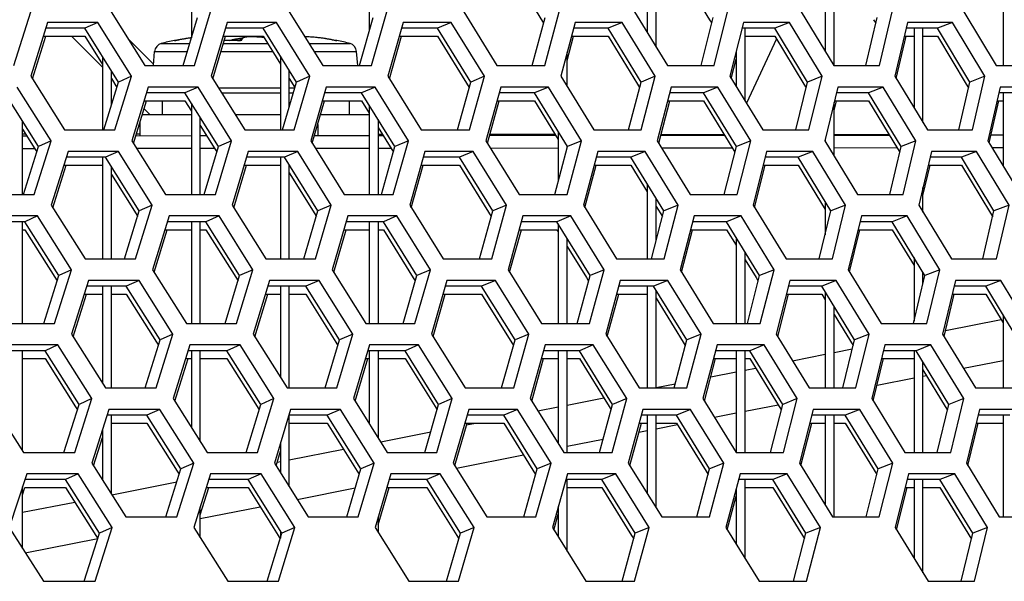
# Model space of a CAD drawing. Header units: millimetres. Extents: x 0 to 420, y 0 to 297.
# Tile 81 of 256: x 146.56 to 150.99, y 86.46 to 88.99. Entities that reach past the tile are written whole.
import ezdxf

# ---------------------------------------------------------------- set-up
doc = ezdxf.new("R2010")
doc.units = ezdxf.units.MM
doc.header["$LTSCALE"] = 23.1
doc.layers.get('0').update_dxf_attribs({"linetype": 'CONTINUOUS'})

msp = doc.modelspace()

# ---------------------------------------------------------------- linework, layer by layer
at = {"color": 7, "linetype": 'CONTINUOUS'}
for p, q in [((149.3852, 89.2361), (149.3852, 88.9266)), ((149.4252, 88.8614), (149.4252, 89.2361)), ((150.1852, 89.2361), (150.1852, 88.8433)), ((150.2252, 88.779), (150.2252, 89.2361)), ((150.9852, 89.2361), (150.9852, 88.779)), ((148.7772, 89.2003), (148.919, 88.9696)), ((149.5342, 89.2003), (149.6655, 88.9849)), ((147.3352, 89.0377), (147.3352, 88.9039)), ((148.1352, 89.0222), (148.1352, 88.9338)), ((146.9141, 88.9722), (146.8563, 88.9463)), ((147.2981, 88.779), (147.3621, 88.9946)), ((147.7171, 88.9722), (147.6574, 88.9463)), ((148.0916, 88.779), (148.1523, 88.9946)), ((148.5036, 88.9722), (148.4418, 88.9463)), ((148.8682, 88.779), (148.9256, 88.9946)), ((149.2729, 88.9722), (149.2091, 88.9463)), ((149.6274, 88.779), (149.6814, 88.9946)), ((149.6655, 88.9849), (149.6751, 88.9692)), ((150.0244, 88.9722), (149.9588, 88.9463)), ((150.3686, 88.779), (150.4193, 88.9946)), ((150.4034, 88.985), (150.4132, 88.9688)), ((150.7577, 88.9722), (150.6902, 88.9463)), ((146.8563, 88.9463), (146.6801, 88.9463)), ((147.0074, 88.7049), (146.8563, 88.9463)), ((147.6574, 88.9463), (147.4881, 88.9463)), ((147.8076, 88.7049), (147.6574, 88.9463)), ((148.4418, 88.9463), (148.2796, 88.9463)), ((148.591, 88.7049), (148.4418, 88.9463)), ((149.2091, 88.9463), (149.0541, 88.9463)), ((149.3572, 88.7049), (149.2091, 88.9463)), ((149.9588, 88.9463), (149.811, 88.9463)), ((149.8252, 88.619), (149.8252, 88.9463)), ((150.1056, 88.7049), (149.9588, 88.9463)), ((150.6902, 88.9463), (150.5498, 88.9463)), ((150.5852, 88.9463), (150.5852, 88.5887)), ((150.6252, 88.5228), (150.6252, 88.9463)), ((150.8357, 88.7049), (150.6902, 88.9463)), ((146.669, 88.9105), (146.8563, 88.9105)), ((146.9352, 88.7714), (146.7961, 88.9105)), ((146.8563, 88.9105), (146.9352, 88.7844)), ((147.1645, 88.785), (147.049, 88.9005)), ((147.1993, 88.8779), (147.3275, 88.8779)), ((147.2587, 88.8915), (147.2586, 88.8918)), ((147.2587, 88.8915), (147.2586, 88.8918)), ((147.2587, 88.8912), (147.2587, 88.8915)), ((147.2587, 88.8912), (147.2587, 88.8915)), ((147.2614, 88.8914), (147.2607, 88.8914)), ((147.2632, 88.8917), (147.2612, 88.8914)), ((147.2635, 88.8917), (147.2632, 88.8917)), ((147.2643, 88.8918), (147.2635, 88.8917)), ((147.2651, 88.892), (147.2643, 88.8918)), ((147.265, 88.8919), (147.2767, 88.894)), ((147.267, 88.8923), (147.2651, 88.892)), ((147.2692, 88.8927), (147.267, 88.8923)), ((147.2743, 88.8936), (147.2716, 88.8931)), ((147.2771, 88.8941), (147.2743, 88.8936)), ((147.2799, 88.8946), (147.2771, 88.8941)), ((147.2918, 88.8968), (147.2799, 88.8946)), ((147.3064, 88.8993), (147.2918, 88.8968)), ((147.3207, 88.9015), (147.3064, 88.8993)), ((147.3344, 88.9033), (147.3207, 88.9015)), ((147.3351, 88.9034), (147.3344, 88.9033)), ((147.4775, 88.9105), (147.6574, 88.9105)), ((147.4784, 88.8779), (147.6776, 88.8779)), ((147.4895, 88.892), (147.4825, 88.8918)), ((147.5034, 88.892), (147.4895, 88.892)), ((147.5174, 88.892), (147.5034, 88.892)), ((147.5064, 88.892), (147.5176, 88.894)), ((147.5079, 88.8923), (147.5064, 88.892)), ((147.5101, 88.8927), (147.5079, 88.8923)), ((147.518, 88.8941), (147.5152, 88.8936)), ((147.5314, 88.8917), (147.5174, 88.892)), ((147.5208, 88.8946), (147.518, 88.8941)), ((147.5327, 88.8968), (147.5208, 88.8946)), ((147.5418, 88.8914), (147.5314, 88.8917)), ((147.5473, 88.8993), (147.5327, 88.8968)), ((147.5418, 88.8912), (147.5418, 88.8914)), ((147.5438, 88.8914), (147.5418, 88.8914)), ((147.5457, 88.8914), (147.5435, 88.8914)), ((147.5476, 88.8914), (147.5454, 88.8914)), ((147.5616, 88.9015), (147.5473, 88.8993)), ((147.5493, 88.8915), (147.5473, 88.8914)), ((147.5509, 88.8916), (147.5491, 88.8915)), ((147.5523, 88.8917), (147.5507, 88.8916)), ((147.5534, 88.8919), (147.5522, 88.8917)), ((147.5529, 88.8928), (147.5526, 88.8918)), ((147.5553, 88.8964), (147.5529, 88.8928)), ((147.5545, 88.892), (147.5534, 88.8919)), ((147.5553, 88.8922), (147.5545, 88.892)), ((147.5584, 88.8994), (147.5553, 88.8964)), ((147.5559, 88.8923), (147.5553, 88.8922)), ((147.5563, 88.8924), (147.5559, 88.8923)), ((147.5562, 88.8924), (147.5563, 88.8924)), ((147.5563, 88.8924), (147.5563, 88.8924)), ((147.562, 88.9015), (147.5584, 88.8994)), ((147.562, 88.9015), (147.5616, 88.9015)), ((147.5661, 88.9033), (147.562, 88.9015)), ((147.5707, 88.9047), (147.5661, 88.9033)), ((147.5759, 88.9058), (147.5707, 88.9047)), ((147.5819, 88.9067), (147.5759, 88.9058)), ((147.5886, 88.9074), (147.5818, 88.9067)), ((147.5962, 88.9078), (147.5885, 88.9074)), ((147.6046, 88.908), (147.5961, 88.9078)), ((147.6138, 88.9079), (147.6045, 88.908)), ((147.624, 88.9076), (147.6137, 88.9079)), ((147.6338, 88.9079), (147.6238, 88.9076)), ((147.6349, 88.907), (147.6238, 88.9076)), ((147.6431, 88.908), (147.6338, 88.9079)), ((147.6467, 88.9061), (147.6348, 88.907)), ((147.6515, 88.9078), (147.6431, 88.908)), ((147.6592, 88.9048), (147.6465, 88.9061)), ((147.659, 88.9074), (147.6515, 88.9078)), ((147.6574, 88.9105), (147.7352, 88.7853)), ((147.6593, 88.9073), (147.659, 88.9074)), ((147.661, 88.9046), (147.659, 88.9048)), ((147.8455, 88.908), (147.8453, 88.908)), ((147.8548, 88.9079), (147.8455, 88.908)), ((147.8649, 88.9076), (147.8548, 88.9079)), ((147.8641, 88.8779), (148.0483, 88.8779)), ((147.8759, 88.907), (147.8649, 88.9076)), ((147.8876, 88.9061), (147.8759, 88.907)), ((147.9001, 88.9048), (147.8876, 88.9061)), ((147.9133, 88.9033), (147.9001, 88.9048)), ((147.9271, 88.9014), (147.9133, 88.9033)), ((147.9414, 88.8993), (147.9271, 88.9014)), ((147.9559, 88.8968), (147.9414, 88.8993)), ((147.9737, 88.8935), (147.9559, 88.8968)), ((147.9709, 88.894), (147.9825, 88.8919)), ((147.9764, 88.893), (147.9727, 88.8937)), ((147.9806, 88.8923), (147.9784, 88.8926)), ((147.9822, 88.892), (147.9804, 88.8923)), ((147.9832, 88.8919), (147.9815, 88.8921)), ((147.9839, 88.8917), (147.983, 88.8919)), ((147.9844, 88.8917), (147.9838, 88.8918)), ((147.9856, 88.8915), (147.9844, 88.8917)), ((147.9868, 88.8914), (147.9856, 88.8915)), ((147.9889, 88.8918), (147.9889, 88.8912)), ((148.2695, 88.9105), (148.4418, 88.9105)), ((148.4418, 88.9105), (148.5842, 88.68)), ((149.0445, 88.9105), (149.2091, 88.9105)), ((149.2091, 88.9105), (149.3412, 88.6951)), ((149.8252, 88.9105), (149.9588, 88.9105)), ((149.9657, 88.8991), (149.8308, 88.6099)), ((149.9588, 88.9105), (150.0897, 88.6952)), ((150.5414, 88.9105), (150.5852, 88.9105)), ((150.6252, 88.9105), (150.6902, 88.9105)), ((150.6902, 88.9105), (150.8199, 88.6953)), ((147.164, 88.779), (147.1696, 88.8427)), ((147.1696, 88.8427), (147.317, 88.8427)), ((147.468, 88.8427), (147.6995, 88.8427)), ((147.886, 88.8427), (148.078, 88.8427)), ((148.0836, 88.779), (148.078, 88.8427)), ((149.0252, 88.6843), (149.0252, 88.8379)), ((149.7852, 88.8435), (149.7852, 88.6844)), ((146.9352, 88.8202), (146.9352, 88.4893)), ((147.7352, 88.8211), (147.7352, 88.4893)), ((146.9752, 88.5991), (146.9752, 88.7563)), ((147.7752, 88.5932), (147.7752, 88.7568)), ((146.9416, 88.4893), (147.0074, 88.7049)), ((146.9752, 88.7205), (147.0001, 88.6807)), ((147.0655, 88.7307), (147.0074, 88.7049)), ((147.745, 88.4893), (147.8076, 88.7049)), ((147.7752, 88.721), (147.8005, 88.6804)), ((147.8676, 88.7307), (147.8076, 88.7049)), ((148.5317, 88.4893), (148.591, 88.7049)), ((148.653, 88.7307), (148.591, 88.7049)), ((149.3012, 88.4893), (149.3572, 88.7049)), ((149.4212, 88.7307), (149.3572, 88.7049)), ((150.053, 88.4893), (150.1056, 88.7049)), ((150.1715, 88.7307), (150.1056, 88.7049)), ((150.7865, 88.4893), (150.8357, 88.7049)), ((150.9034, 88.7307), (150.8357, 88.7049)), ((146.6471, 88.4151), (146.4954, 88.6566)), ((147.3061, 88.6566), (147.1329, 88.6566)), ((147.3649, 88.6824), (147.3061, 88.6566)), ((147.457, 88.4151), (147.3061, 88.6566)), ((147.4565, 88.6788), (147.7352, 88.6788)), ((147.4701, 88.657), (147.7352, 88.657)), ((147.7752, 88.6788), (147.8, 88.6788)), ((147.7752, 88.657), (147.7937, 88.657)), ((148.1006, 88.6566), (147.9343, 88.6566)), ((148.1613, 88.6824), (148.1006, 88.6566)), ((148.2505, 88.4151), (148.1006, 88.6566)), ((148.8781, 88.6566), (148.719, 88.6566)), ((148.9408, 88.6824), (148.8781, 88.6566)), ((149.0269, 88.4151), (148.8781, 88.6566)), ((149.3412, 88.6951), (149.3507, 88.6796)), ((149.6382, 88.6566), (149.4863, 88.6566)), ((149.7029, 88.6824), (149.6382, 88.6566)), ((149.7858, 88.4151), (149.6382, 88.6566)), ((150.0897, 88.6952), (150.0994, 88.6792)), ((150.3803, 88.6566), (150.2358, 88.6566)), ((150.4469, 88.6824), (150.3803, 88.6566)), ((150.5267, 88.4151), (150.3803, 88.6566)), ((150.8199, 88.6953), (150.8298, 88.6788)), ((151.1039, 88.6566), (150.9668, 88.6566)), ((150.9852, 88.6566), (150.9852, 88.3292)), ((147.122, 88.6207), (147.3061, 88.6207)), ((147.2033, 88.6207), (147.2033, 88.557)), ((147.3061, 88.6207), (147.3352, 88.5741)), ((147.3352, 88.61), (147.3352, 88.1995)), ((147.9239, 88.6207), (148.1006, 88.6207)), ((148.0442, 88.6207), (148.0442, 88.557)), ((148.1006, 88.6207), (148.1352, 88.5649)), ((148.1006, 88.6207), (148.1352, 88.5649)), ((148.7091, 88.6207), (148.8781, 88.6207)), ((148.8781, 88.6207), (148.9852, 88.4469)), ((149.477, 88.6207), (149.6382, 88.6207)), ((149.6382, 88.6207), (149.7699, 88.4053)), ((150.2252, 88.372), (150.2252, 88.6133)), ((150.2271, 88.6207), (150.3803, 88.6207)), ((150.3803, 88.6207), (150.5108, 88.4055)), ((150.9587, 88.6207), (150.9852, 88.6207)), ((147.1496, 88.557), (147.1219, 88.5847)), ((148.1352, 88.6007), (148.1352, 88.1995)), ((146.5752, 88.1995), (146.5752, 88.5294)), ((147.1033, 88.5238), (147.1033, 88.4638)), ((147.3352, 88.557), (147.1135, 88.557)), ((147.3752, 88.1995), (147.3752, 88.5459)), ((147.7352, 88.557), (147.5326, 88.557)), ((148.1352, 88.557), (147.9159, 88.557)), ((148.1752, 88.5363), (148.1752, 88.1995)), ((146.5752, 88.4936), (146.631, 88.4049)), ((147.3752, 88.5101), (147.4409, 88.405)), ((147.9033, 88.5138), (147.9033, 88.4645)), ((148.1752, 88.5004), (148.2435, 88.3904)), ((148.9852, 88.4827), (148.9852, 88.2593)), ((146.5752, 88.4634), (146.5942, 88.4634)), ((146.7041, 88.441), (146.6471, 88.4151)), ((147.085, 88.4638), (147.3352, 88.464)), ((147.3752, 88.4641), (147.404, 88.4641)), ((147.5161, 88.441), (147.457, 88.4151)), ((147.889, 88.4645), (148.1352, 88.4647)), ((148.1752, 88.4647), (148.1974, 88.4648)), ((148.3115, 88.441), (148.2505, 88.4151)), ((148.6762, 88.4652), (148.9738, 88.4654)), ((149.09, 88.441), (149.0269, 88.4151)), ((149.4461, 88.4658), (149.7328, 88.4661)), ((149.8508, 88.441), (149.7858, 88.4151)), ((150.1852, 88.4495), (150.1852, 88.4375)), ((150.2252, 88.4665), (150.4737, 88.4667)), ((150.5935, 88.441), (150.5267, 88.4151)), ((150.9318, 88.4671), (150.9852, 88.4671)), ((146.5752, 88.4065), (146.63, 88.4065)), ((146.5795, 88.1995), (146.6471, 88.4151)), ((146.631, 88.4049), (146.6396, 88.3911)), ((147.0069, 88.3927), (146.9492, 88.3668)), ((147.0884, 88.4069), (147.3352, 88.4071)), ((147.3752, 88.4072), (147.4395, 88.4072)), ((147.3926, 88.1995), (147.457, 88.4151)), ((147.4409, 88.405), (147.4498, 88.3908)), ((147.8133, 88.3927), (147.7535, 88.3668)), ((147.8925, 88.4076), (148.1352, 88.4078)), ((148.1752, 88.4079), (148.2327, 88.4079)), ((148.1894, 88.1995), (148.2505, 88.4151)), ((148.6029, 88.3927), (148.5411, 88.3668)), ((148.6799, 88.4083), (148.9852, 88.4086)), ((148.9691, 88.1995), (149.0269, 88.4151)), ((149.0252, 88.4087), (149.0252, 88.4178)), ((149.3753, 88.3927), (149.3116, 88.3668)), ((149.45, 88.4089), (149.7675, 88.4092)), ((149.7314, 88.1995), (149.7858, 88.4151)), ((149.7699, 88.4053), (149.7795, 88.3897)), ((150.1299, 88.3927), (150.0643, 88.3668)), ((150.2252, 88.4096), (150.5081, 88.4099)), ((150.4756, 88.1995), (150.5267, 88.4151)), ((150.5108, 88.4054), (150.5206, 88.3893)), ((150.8662, 88.3927), (150.7987, 88.3668)), ((150.9362, 88.4102), (150.9852, 88.4103)), ((146.9492, 88.3668), (146.772, 88.3668)), ((146.9352, 88.3668), (146.9352, 87.9097)), ((147.1007, 88.1253), (146.9492, 88.3668)), ((147.7535, 88.3668), (147.5832, 88.3668)), ((147.7352, 88.3668), (147.7352, 87.9097)), ((147.9041, 88.1253), (147.7535, 88.3668)), ((148.5411, 88.3668), (148.378, 88.3668)), ((148.6907, 88.1253), (148.5411, 88.3668)), ((149.3116, 88.3668), (149.1556, 88.3668)), ((149.4601, 88.1253), (149.3116, 88.3668)), ((150.0643, 88.3668), (149.9156, 88.3668)), ((150.2115, 88.1253), (150.0643, 88.3668)), ((150.7987, 88.3668), (150.6574, 88.3668)), ((150.9446, 88.1253), (150.7987, 88.3668)), ((146.7607, 88.3309), (146.9352, 88.3309)), ((146.9752, 87.9097), (146.9752, 88.3252)), ((147.5725, 88.3309), (147.7352, 88.3309)), ((147.7752, 87.9097), (147.7752, 88.3319)), ((148.3678, 88.3309), (148.5411, 88.3309)), ((148.5411, 88.3309), (148.6839, 88.1005)), ((149.146, 88.3309), (149.3116, 88.3309)), ((149.3116, 88.3309), (149.3852, 88.2111)), ((149.9066, 88.3309), (150.0643, 88.3309)), ((150.0643, 88.3309), (150.1852, 88.1326)), ((150.649, 88.3309), (150.7987, 88.3309)), ((150.7987, 88.3309), (150.9288, 88.1157)), ((146.9752, 88.2894), (147.0934, 88.1012)), ((147.7752, 88.2961), (147.897, 88.1009)), ((149.3852, 88.247), (149.3852, 87.9097)), ((150.6252, 88.1201), (150.6252, 88.2306)), ((149.4252, 87.9918), (149.4252, 88.1819)), ((150.1852, 88.1684), (150.1852, 88.018)), ((147.0345, 87.9097), (147.1007, 88.1253)), ((147.1588, 88.1512), (147.1007, 88.1253)), ((147.8411, 87.9097), (147.9041, 88.1253)), ((147.9642, 88.1512), (147.9041, 88.1253)), ((148.6311, 87.9097), (148.6907, 88.1253)), ((148.7528, 88.1512), (148.6907, 88.1253)), ((149.4037, 87.9097), (149.4601, 88.1253)), ((149.4252, 88.1461), (149.4535, 88.1001)), ((149.524, 88.1512), (149.4601, 88.1253)), ((150.1586, 87.9097), (150.2115, 88.1253)), ((150.2774, 88.1512), (150.2115, 88.1253)), ((150.8951, 87.9097), (150.9446, 88.1253)), ((151.0123, 88.1512), (150.9446, 88.1253)), ((146.5865, 88.077), (146.4054, 88.077)), ((146.5752, 87.6199), (146.5752, 88.077)), ((146.6433, 88.1029), (146.5865, 88.077)), ((146.7388, 87.8355), (146.5865, 88.077)), ((147.4006, 88.077), (147.2264, 88.077)), ((147.3352, 88.077), (147.3352, 87.6199)), ((147.3752, 87.6199), (147.3752, 88.077)), ((147.4594, 88.1029), (147.4006, 88.077)), ((147.5519, 87.8355), (147.4006, 88.077)), ((148.1983, 88.077), (148.0311, 88.077)), ((148.1352, 88.077), (148.1352, 87.6199)), ((148.1752, 88.077), (148.1752, 87.6199)), ((148.2591, 88.1029), (148.1983, 88.077)), ((148.3486, 87.8355), (148.1983, 88.077)), ((148.979, 88.077), (148.8189, 88.077)), ((149.0417, 88.1029), (148.979, 88.077)), ((149.1283, 87.8355), (148.979, 88.077)), ((149.7422, 88.077), (149.5894, 88.077)), ((149.8068, 88.1029), (149.7422, 88.077)), ((149.8903, 87.8355), (149.7422, 88.077)), ((150.4873, 88.077), (150.3419, 88.077)), ((150.5539, 88.1029), (150.4873, 88.077)), ((150.6341, 87.8355), (150.4873, 88.077)), ((150.9287, 88.1157), (150.9387, 88.0993)), ((146.5752, 88.0412), (146.5865, 88.0412)), ((146.5865, 88.0412), (146.7312, 87.8116)), ((147.2154, 88.0412), (147.3352, 88.0412)), ((147.3752, 88.0412), (147.4006, 88.0412)), ((147.4006, 88.0412), (147.5447, 87.8113)), ((148.0206, 88.0412), (148.1352, 88.0412)), ((148.1752, 88.0412), (148.1983, 88.0412)), ((148.1983, 88.0412), (148.3326, 87.8255)), ((148.809, 88.0412), (148.979, 88.0412)), ((148.979, 88.0412), (148.9852, 88.031)), ((148.9852, 88.0669), (148.9852, 87.6199)), ((149.58, 88.0412), (149.7422, 88.0412)), ((149.7422, 88.0412), (149.7852, 87.9709)), ((149.7422, 88.0412), (149.7852, 87.9709)), ((150.3331, 88.0412), (150.4873, 88.0412)), ((150.4873, 88.0412), (150.5852, 87.8801)), ((149.0252, 87.6199), (149.0252, 88.0022)), ((149.7852, 88.0068), (149.7852, 87.6199)), ((149.0252, 87.9663), (149.1122, 87.8256)), ((149.8252, 87.6199), (149.8252, 87.9415)), ((149.8252, 87.9057), (149.8743, 87.8257)), ((150.5852, 87.9159), (150.5852, 87.6305)), ((146.7958, 87.8614), (146.7388, 87.8355)), ((147.611, 87.8614), (147.5519, 87.8355)), ((148.4097, 87.8614), (148.3486, 87.8355)), ((149.1913, 87.8614), (149.1283, 87.8355)), ((149.9552, 87.8614), (149.8903, 87.8355)), ((150.7009, 87.8614), (150.6341, 87.8355)), ((146.6707, 87.6199), (146.7388, 87.8355)), ((147.0998, 87.8131), (147.042, 87.7872)), ((147.4871, 87.6199), (147.5519, 87.8355)), ((147.9094, 87.8131), (147.8496, 87.7872)), ((148.2871, 87.6199), (148.3486, 87.8355)), ((148.3326, 87.8255), (148.3416, 87.8109)), ((148.7022, 87.8131), (148.6404, 87.7872)), ((149.0701, 87.6199), (149.1283, 87.8355)), ((149.1122, 87.8256), (149.1215, 87.8105)), ((149.4777, 87.8131), (149.414, 87.7872)), ((149.8354, 87.6199), (149.8903, 87.8355)), ((149.8743, 87.8257), (149.8838, 87.8102)), ((150.2354, 87.8131), (150.1698, 87.7872)), ((150.5827, 87.6199), (150.6341, 87.8355)), ((150.6252, 87.7982), (150.6252, 87.8501)), ((150.9747, 87.8131), (150.9072, 87.7872)), ((147.042, 87.7872), (146.8638, 87.7872)), ((146.9352, 87.7872), (146.9352, 87.3512)), ((146.9752, 87.3301), (146.9752, 87.7872)), ((147.194, 87.5457), (147.042, 87.7872)), ((147.8496, 87.7872), (147.6784, 87.7872)), ((147.7352, 87.7872), (147.7352, 87.3782)), ((147.7752, 87.3301), (147.7752, 87.7872)), ((148.0007, 87.5457), (147.8496, 87.7872)), ((148.6404, 87.7872), (148.4763, 87.7872)), ((148.7905, 87.5457), (148.6404, 87.7872)), ((149.414, 87.7872), (149.2571, 87.7872)), ((149.3852, 87.7872), (149.3852, 87.3301)), ((149.5629, 87.5457), (149.414, 87.7872)), ((149.4252, 87.3301), (149.4252, 87.769)), ((150.1698, 87.7872), (150.0202, 87.7872)), ((150.3174, 87.5457), (150.1698, 87.7872)), ((150.9072, 87.7872), (150.7651, 87.7872)), ((151.0535, 87.5457), (150.9072, 87.7872)), ((146.8525, 87.7514), (146.9352, 87.7514)), ((146.9752, 87.7514), (147.042, 87.7514)), ((147.042, 87.7514), (147.1779, 87.5356)), ((147.6676, 87.7514), (147.7352, 87.7514)), ((147.7752, 87.7514), (147.8496, 87.7514)), ((147.8496, 87.7514), (147.9846, 87.5357)), ((148.4661, 87.7514), (148.6404, 87.7514)), ((148.6404, 87.7514), (148.7836, 87.521)), ((149.2475, 87.7514), (149.3852, 87.7514)), ((149.4252, 87.7332), (149.5469, 87.5359)), ((150.0111, 87.7514), (150.1698, 87.7514)), ((150.1698, 87.7514), (150.1852, 87.7261)), ((150.1852, 87.7619), (150.1852, 87.3301)), ((150.7565, 87.7514), (150.9072, 87.7514)), ((150.9072, 87.7514), (150.9852, 87.6226)), ((150.2252, 87.3301), (150.2252, 87.6965)), ((150.2252, 87.6607), (150.3112, 87.5202)), ((150.726, 87.5875), (150.9766, 87.6368)), ((150.9852, 87.6584), (150.9852, 87.3301)), ((147.1274, 87.3301), (147.194, 87.5457)), ((147.2521, 87.5716), (147.194, 87.5457)), ((147.9373, 87.3301), (148.0007, 87.5457)), ((148.0607, 87.5716), (148.0007, 87.5457)), ((148.7304, 87.3301), (148.7905, 87.5457)), ((148.8525, 87.5716), (148.7905, 87.5457)), ((149.5062, 87.3301), (149.5629, 87.5457)), ((149.6269, 87.5716), (149.5629, 87.5457)), ((150.2641, 87.3301), (150.3174, 87.5457)), ((150.3833, 87.5716), (150.3174, 87.5457)), ((146.7344, 87.5233), (146.6777, 87.4974)), ((147.1779, 87.5356), (147.1866, 87.5217)), ((147.5539, 87.5233), (147.4951, 87.4974)), ((147.9846, 87.5357), (147.9935, 87.5213)), ((148.3568, 87.5233), (148.296, 87.4974)), ((149.1426, 87.5233), (149.0799, 87.4974)), ((149.5469, 87.5359), (149.5563, 87.5206)), ((149.9108, 87.5233), (149.8462, 87.4974)), ((150.2252, 87.489), (150.3074, 87.5051)), ((150.6609, 87.5233), (150.5943, 87.4974)), ((146.6777, 87.4974), (146.4956, 87.4974)), ((146.5752, 87.0465), (146.5752, 87.4974)), ((146.5752, 87.4616), (146.6777, 87.4616)), ((146.8304, 87.256), (146.6777, 87.4974)), ((146.6777, 87.4616), (146.8142, 87.2457)), ((147.3089, 87.4616), (147.3352, 87.4616)), ((147.4951, 87.4974), (147.3199, 87.4974)), ((147.3352, 87.4974), (147.3352, 87.152)), ((147.3752, 87.0888), (147.3752, 87.4974)), ((147.3752, 87.4616), (147.4951, 87.4616)), ((147.6469, 87.256), (147.4951, 87.4974)), ((147.4951, 87.4616), (147.6307, 87.2458)), ((148.1173, 87.4616), (148.1352, 87.4616)), ((148.296, 87.4974), (148.1279, 87.4974)), ((148.1352, 87.4974), (148.1352, 87.1691)), ((148.1752, 87.4974), (148.1752, 87.1054)), ((148.1752, 87.4616), (148.296, 87.4616)), ((148.4468, 87.256), (148.296, 87.4974)), ((148.296, 87.4616), (148.4307, 87.2459)), ((148.9089, 87.4616), (148.9852, 87.4616)), ((149.0799, 87.4974), (148.9189, 87.4974)), ((148.9852, 87.4974), (148.9852, 87.0791)), ((149.0252, 87.0404), (149.0252, 87.4974)), ((149.0252, 87.4616), (149.0799, 87.4616)), ((149.2296, 87.256), (149.0799, 87.4974)), ((149.0799, 87.4616), (149.2135, 87.246)), ((149.6831, 87.4616), (149.7852, 87.4616)), ((149.8462, 87.4974), (149.6925, 87.4974)), ((149.7852, 87.4974), (149.7852, 87.0404)), ((149.8252, 87.0404), (149.8252, 87.4974)), ((149.8252, 87.4616), (149.8462, 87.4616)), ((149.9947, 87.256), (149.8462, 87.4974)), ((149.8462, 87.4616), (149.9787, 87.2461)), ((150.0388, 87.4523), (150.1852, 87.4811)), ((150.4392, 87.4616), (150.5852, 87.4616)), ((150.5943, 87.4974), (150.448, 87.4974)), ((150.5852, 87.4974), (150.5852, 87.0404)), ((150.7415, 87.256), (150.5943, 87.4974)), ((149.8252, 87.4103), (149.8721, 87.4195)), ((150.6252, 87.0404), (150.6252, 87.4467)), ((150.807, 87.4185), (150.9852, 87.4535)), ((149.671, 87.3799), (149.7852, 87.4024)), ((150.4185, 87.342), (150.5852, 87.3748)), ((150.6252, 87.4109), (150.7256, 87.2463)), ((150.6252, 87.3827), (150.6406, 87.3857)), ((149.4252, 87.3316), (149.5111, 87.3485)), ((146.8874, 87.2818), (146.8304, 87.256)), ((147.7059, 87.2818), (147.6469, 87.256)), ((148.5079, 87.2818), (148.4468, 87.256)), ((149.0252, 87.2529), (149.1893, 87.2852)), ((149.2926, 87.2818), (149.2296, 87.256)), ((150.0596, 87.2818), (149.9947, 87.256)), ((150.8083, 87.2818), (150.7415, 87.256)), ((146.7619, 87.0404), (146.8304, 87.256)), ((146.8142, 87.2457), (146.8228, 87.2321)), ((147.5817, 87.0404), (147.6469, 87.256)), ((147.6307, 87.2458), (147.6396, 87.2317)), ((148.3849, 87.0404), (148.4468, 87.256)), ((148.4307, 87.2459), (148.4398, 87.2314)), ((148.8931, 87.2269), (148.9852, 87.245)), ((149.171, 87.0404), (149.2296, 87.256)), ((149.2135, 87.246), (149.2228, 87.231)), ((149.8252, 87.2253), (149.9735, 87.2545)), ((149.9395, 87.0404), (149.9947, 87.256)), ((149.9787, 87.2461), (149.9882, 87.2306)), ((150.6897, 87.0404), (150.7415, 87.256)), ((150.7256, 87.2463), (150.7354, 87.2302)), ((147.1348, 87.2077), (146.9557, 87.2077)), ((146.9752, 86.8533), (146.9752, 87.2077)), ((147.1926, 87.2335), (147.1348, 87.2077)), ((147.2873, 86.9662), (147.1348, 87.2077)), ((147.9457, 87.2077), (147.7735, 87.2077)), ((147.7752, 86.8859), (147.7752, 87.2077)), ((148.0055, 87.2335), (147.9457, 87.2077)), ((148.0972, 86.9662), (147.9457, 87.2077)), ((148.7397, 87.2077), (148.5747, 87.2077)), ((148.8015, 87.2335), (148.7397, 87.2077)), ((148.8902, 86.9662), (148.7397, 87.2077)), ((149.5165, 87.2077), (149.3587, 87.2077)), ((149.3852, 87.2077), (149.3852, 86.8551)), ((149.4252, 86.7909), (149.4252, 87.2077)), ((149.5802, 87.2335), (149.5165, 87.2077)), ((149.6658, 86.9662), (149.5165, 87.2077)), ((149.6875, 87.1982), (149.7852, 87.2175)), ((150.2753, 87.2077), (150.1248, 87.2077)), ((150.1852, 87.2077), (150.1852, 86.8047)), ((150.2252, 86.7506), (150.2252, 87.2077)), ((150.3409, 87.2335), (150.2753, 87.2077)), ((150.4234, 86.9662), (150.2753, 87.2077)), ((151.0157, 87.2077), (150.8727, 87.2077)), ((150.9852, 87.2077), (150.9852, 86.7506)), ((146.9752, 87.1718), (147.1348, 87.1718)), ((147.1348, 87.1718), (147.2711, 86.956)), ((147.7752, 87.1718), (147.9457, 87.1718)), ((147.9457, 87.1718), (148.0811, 86.9561)), ((148.5644, 87.1718), (148.7397, 87.1718)), ((148.5724, 87.1638), (148.6132, 87.1718)), ((148.7397, 87.1718), (148.8833, 86.9414)), ((149.349, 87.1718), (149.3852, 87.1718)), ((149.4252, 87.1718), (149.5165, 87.1718)), ((149.4252, 87.1466), (149.5205, 87.1654)), ((149.5165, 87.1718), (149.6498, 86.9563)), ((150.1157, 87.1718), (150.1852, 87.1718)), ((150.2252, 87.1718), (150.2753, 87.1718)), ((150.2753, 87.1718), (150.417, 86.9407)), ((150.8641, 87.1718), (150.9852, 87.1718)), ((146.9352, 87.1431), (146.9352, 86.9163)), ((148.1863, 87.0879), (148.4113, 87.1321)), ((149.3477, 87.1314), (149.3852, 87.1388)), ((147.7352, 87.081), (147.7352, 86.9493)), ((149.0252, 87.068), (149.1872, 87.0998)), ((147.7752, 87.007), (148.019, 87.0549)), ((148.5267, 86.9699), (148.8286, 87.0293)), ((147.3453, 86.9921), (147.2873, 86.9662)), ((147.7204, 86.9962), (147.7352, 86.9991)), ((148.1573, 86.9921), (148.0972, 86.9662)), ((148.9523, 86.9921), (148.8902, 86.9662)), ((149.7298, 86.9921), (149.6658, 86.9662)), ((150.4893, 86.9921), (150.4234, 86.9662)), ((146.8256, 86.9438), (146.7689, 86.9179)), ((147.2203, 86.7506), (147.2873, 86.9662)), ((147.2711, 86.956), (147.2799, 86.9421)), ((147.6483, 86.9438), (147.5896, 86.9179)), ((148.0335, 86.7506), (148.0972, 86.9662)), ((148.0811, 86.9561), (148.09, 86.9418)), ((148.4545, 86.9438), (148.3937, 86.9179)), ((148.8298, 86.7506), (148.8902, 86.9662)), ((149.2435, 86.9438), (149.1807, 86.9179)), ((149.6087, 86.7506), (149.6658, 86.9662)), ((149.6498, 86.9563), (149.6592, 86.9411)), ((150.0148, 86.9438), (149.9501, 86.9179)), ((150.3697, 86.7506), (150.4234, 86.9662)), ((150.7679, 86.9438), (150.7013, 86.9179)), ((146.5752, 86.6085), (146.5752, 86.8854)), ((146.7689, 86.9179), (146.5858, 86.9179)), ((146.5858, 86.8821), (146.7689, 86.8821)), ((146.922, 86.6764), (146.7689, 86.9179)), ((146.7689, 86.8821), (146.9058, 86.6661)), ((146.9773, 86.85), (147.2691, 86.9074)), ((147.4023, 86.8821), (147.5896, 86.8821)), ((147.5896, 86.9179), (147.4134, 86.9179)), ((147.7418, 86.6764), (147.5896, 86.9179)), ((147.5896, 86.8821), (147.7257, 86.6662)), ((148.2141, 86.8821), (148.3937, 86.8821)), ((148.3937, 86.9179), (148.2246, 86.9179)), ((148.545, 86.6764), (148.3937, 86.9179)), ((148.3937, 86.8821), (148.5288, 86.6663)), ((149.1807, 86.9179), (149.0189, 86.9179)), ((149.0252, 86.5954), (149.0252, 86.9179)), ((149.0252, 86.8821), (149.1807, 86.8821)), ((149.3309, 86.6764), (149.1807, 86.9179)), ((149.1807, 86.8821), (149.3148, 86.6664)), ((149.9501, 86.9179), (149.7955, 86.9179)), ((149.8252, 86.5624), (149.8252, 86.9179)), ((149.8252, 86.8821), (149.9501, 86.8821)), ((150.0991, 86.6764), (149.9501, 86.9179)), ((149.9501, 86.8821), (150.0831, 86.6665)), ((150.5453, 86.8821), (150.5852, 86.8821)), ((150.7013, 86.9179), (150.5541, 86.9179)), ((150.5852, 86.9179), (150.5852, 86.5645)), ((150.6252, 86.4995), (150.6252, 86.9179)), ((150.6252, 86.8821), (150.7013, 86.8821)), ((150.8489, 86.6764), (150.7013, 86.9179)), ((150.7013, 86.8821), (150.8428, 86.6507)), ((147.8111, 86.8291), (148.0719, 86.8804)), ((149.7852, 86.8788), (149.7852, 86.6269)), ((146.5752, 86.7709), (146.8101, 86.8171)), ((147.3752, 86.7434), (147.6437, 86.7962)), ((147.3752, 86.6567), (147.3752, 86.795)), ((148.9852, 86.7979), (148.9852, 86.6593)), ((148.1752, 86.7509), (148.1752, 86.6794)), ((146.8532, 86.4608), (146.922, 86.6764)), ((146.9058, 86.6661), (146.9144, 86.6525)), ((146.979, 86.7023), (146.922, 86.6764)), ((147.6762, 86.4608), (147.7418, 86.6764)), ((147.7256, 86.6662), (147.7345, 86.6522)), ((147.7352, 86.6868), (147.7352, 86.6547)), ((147.8009, 86.7023), (147.7418, 86.6764)), ((148.4826, 86.4608), (148.545, 86.6764)), ((148.5288, 86.6663), (148.5379, 86.6519)), ((148.606, 86.7023), (148.545, 86.6764)), ((149.2719, 86.4608), (149.3309, 86.6764)), ((149.3148, 86.6664), (149.3241, 86.6515)), ((149.3939, 86.7023), (149.3309, 86.6764)), ((150.0435, 86.4608), (150.0991, 86.6764)), ((150.0831, 86.6665), (150.0926, 86.6511)), ((150.164, 86.7023), (150.0991, 86.6764)), ((150.7968, 86.4608), (150.8489, 86.6764)), ((150.9158, 86.7023), (150.8489, 86.6764)), ((146.588, 86.5885), (146.9145, 86.6527))]:
    msp.add_line(p, q, dxfattribs=at)
at = {"color": 3, "linetype": 'CONTINUOUS'}
for p, q in [((146.5369, 88.779), (146.6125, 89.0205)), ((146.9739, 89.0205), (147.1251, 88.779)), ((147.3492, 88.779), (147.4211, 89.0205)), ((147.7753, 89.0205), (147.9256, 88.779)), ((148.1451, 88.779), (148.2134, 89.0205)), ((148.5601, 89.0205), (148.7094, 88.779)), ((148.924, 88.779), (148.9886, 89.0205)), ((149.3276, 89.0205), (149.4758, 88.779)), ((149.6855, 88.779), (149.7464, 89.0205)), ((150.0774, 89.0205), (150.2243, 88.779)), ((150.429, 88.779), (150.4861, 89.0205)), ((150.8089, 89.0205), (150.9545, 88.779)), ((146.6881, 88.9722), (146.6128, 88.7307)), ((146.9141, 88.9722), (146.6881, 88.9722)), ((147.0655, 88.7307), (146.9141, 88.9722)), ((147.4957, 88.9722), (147.424, 88.7307)), ((147.7171, 88.9722), (147.4957, 88.9722)), ((147.8676, 88.7307), (147.7171, 88.9722)), ((148.2868, 88.9722), (148.2188, 88.7307)), ((148.5036, 88.9722), (148.2868, 88.9722)), ((148.653, 88.7307), (148.5036, 88.9722)), ((149.0609, 88.9722), (148.9966, 88.7307)), ((149.2729, 88.9722), (149.0609, 88.9722)), ((149.4212, 88.7307), (149.2729, 88.9722)), ((149.8174, 88.9722), (149.7569, 88.7307)), ((150.0244, 88.9722), (149.8174, 88.9722)), ((150.1715, 88.7307), (150.0244, 88.9722)), ((150.5559, 88.9722), (150.4991, 88.7307)), ((150.7577, 88.9722), (150.5559, 88.9722)), ((150.9034, 88.7307), (150.7577, 88.9722)), ((146.6203, 88.7188), (146.6801, 88.9105)), ((147.4312, 88.7192), (147.4881, 88.9105)), ((148.2258, 88.7195), (148.2796, 88.9105)), ((149.0252, 88.8021), (149.0541, 88.9105)), ((150.5052, 88.7207), (150.5498, 88.9105)), ((149.7633, 88.7203), (149.7852, 88.8076)), ((147.1251, 88.779), (147.3492, 88.779)), ((147.9256, 88.779), (148.1451, 88.779)), ((148.7094, 88.779), (148.924, 88.779)), ((149.4758, 88.779), (149.6855, 88.779)), ((150.2243, 88.779), (150.429, 88.779)), ((150.9545, 88.779), (151.154, 88.779)), ((146.6128, 88.7307), (146.7647, 88.4893)), ((146.9914, 88.4893), (147.0655, 88.7307)), ((147.424, 88.7307), (147.5751, 88.4893)), ((147.7972, 88.4893), (147.8676, 88.7307)), ((148.2188, 88.7307), (148.3689, 88.4893)), ((148.5863, 88.4893), (148.653, 88.7307)), ((148.9966, 88.7307), (149.1456, 88.4893)), ((149.3582, 88.4893), (149.4212, 88.7307)), ((149.7569, 88.7307), (149.9047, 88.4893)), ((150.1123, 88.4893), (150.1715, 88.7307)), ((150.4991, 88.7307), (150.6456, 88.4893)), ((150.8481, 88.4893), (150.9034, 88.7307)), ((146.7041, 88.441), (146.5521, 88.6824)), ((147.1407, 88.6824), (147.067, 88.441)), ((147.3649, 88.6824), (147.1407, 88.6824)), ((147.5161, 88.441), (147.3649, 88.6824)), ((147.9418, 88.6824), (147.8717, 88.441)), ((148.1613, 88.6824), (147.9418, 88.6824)), ((148.3115, 88.441), (148.1613, 88.6824)), ((148.726, 88.6824), (148.6596, 88.441)), ((148.9408, 88.6824), (148.726, 88.6824)), ((149.09, 88.441), (148.9408, 88.6824)), ((149.493, 88.6824), (149.4303, 88.441)), ((149.7029, 88.6824), (149.493, 88.6824)), ((149.8508, 88.441), (149.7029, 88.6824)), ((150.242, 88.6824), (150.1832, 88.441)), ((150.4469, 88.6824), (150.242, 88.6824)), ((150.5935, 88.441), (150.4469, 88.6824)), ((150.9727, 88.6824), (150.9176, 88.441)), ((151.1723, 88.6824), (150.9727, 88.6824)), ((147.0744, 88.4292), (147.1329, 88.6207)), ((147.8788, 88.4295), (147.9343, 88.6207)), ((148.6665, 88.4299), (148.719, 88.6207)), ((149.4369, 88.4303), (149.4863, 88.6207)), ((150.2252, 88.5774), (150.2358, 88.6207)), ((150.9236, 88.4311), (150.9668, 88.6207)), ((146.7647, 88.4893), (146.9914, 88.4893)), ((147.5751, 88.4893), (147.7972, 88.4893)), ((148.3689, 88.4893), (148.5863, 88.4893)), ((149.1456, 88.4893), (149.3582, 88.4893)), ((149.9047, 88.4893), (150.1123, 88.4893)), ((150.6456, 88.4893), (150.8481, 88.4893)), ((146.59, 88.4702), (146.5752, 88.4702)), ((146.6281, 88.1995), (146.7041, 88.441)), ((147.067, 88.441), (147.2187, 88.1995)), ((147.1033, 88.4699), (147.0868, 88.4699)), ((147.4436, 88.1995), (147.5161, 88.441)), ((147.8717, 88.441), (148.0225, 88.1995)), ((148.1946, 88.4692), (148.1752, 88.4692)), ((148.2428, 88.1995), (148.3115, 88.441)), ((148.6596, 88.441), (148.8094, 88.1995)), ((148.9717, 88.4688), (148.6773, 88.4689)), ((149.0249, 88.1995), (149.09, 88.441)), ((149.4303, 88.441), (149.5789, 88.1995)), ((149.7314, 88.4683), (149.4468, 88.4685)), ((149.7895, 88.1995), (149.8508, 88.441)), ((150.1832, 88.441), (150.3305, 88.1995)), ((150.4729, 88.4679), (150.2252, 88.468)), ((150.536, 88.1995), (150.5935, 88.441)), ((150.9176, 88.441), (151.0636, 88.1995)), ((146.7801, 88.3927), (146.7043, 88.1512)), ((147.0069, 88.3927), (146.7801, 88.3927)), ((147.1588, 88.1512), (147.0069, 88.3927)), ((147.5909, 88.3927), (147.5188, 88.1512)), ((147.8133, 88.3927), (147.5909, 88.3927)), ((147.9642, 88.1512), (147.8133, 88.3927)), ((148.3853, 88.3927), (148.3168, 88.1512)), ((148.6029, 88.3927), (148.3853, 88.3927)), ((148.7528, 88.1512), (148.6029, 88.3927)), ((149.1625, 88.3927), (149.0977, 88.1512)), ((149.3753, 88.3927), (149.1625, 88.3927)), ((149.524, 88.1512), (149.3753, 88.3927)), ((149.9221, 88.3927), (149.8611, 88.1512)), ((150.1299, 88.3927), (149.9221, 88.3927)), ((150.2774, 88.1512), (150.1299, 88.3927)), ((150.6635, 88.3927), (150.6064, 88.1512)), ((150.8662, 88.3927), (150.6635, 88.3927)), ((151.0123, 88.1512), (150.8662, 88.3927)), ((146.7118, 88.1392), (146.772, 88.3309)), ((147.526, 88.1396), (147.5832, 88.3309)), ((148.3238, 88.1399), (148.378, 88.3309)), ((149.1045, 88.1403), (149.1556, 88.3309)), ((149.8675, 88.1407), (149.9156, 88.3309)), ((150.6252, 88.1948), (150.6574, 88.3309)), ((146.3987, 88.1995), (146.6281, 88.1995)), ((147.2187, 88.1995), (147.4436, 88.1995)), ((148.0225, 88.1995), (148.2428, 88.1995)), ((148.8094, 88.1995), (149.0249, 88.1995)), ((149.5789, 88.1995), (149.7895, 88.1995)), ((150.3305, 88.1995), (150.536, 88.1995)), ((146.7043, 88.1512), (146.8566, 87.9097)), ((147.0843, 87.9097), (147.1588, 88.1512)), ((147.5188, 88.1512), (147.6703, 87.9097)), ((147.8933, 87.9097), (147.9642, 88.1512)), ((148.3168, 88.1512), (148.4673, 87.9097)), ((148.6857, 87.9097), (148.7528, 88.1512)), ((149.0977, 88.1512), (149.2472, 87.9097)), ((149.4607, 87.9097), (149.524, 88.1512)), ((149.8611, 88.1512), (150.0093, 87.9097)), ((150.2178, 87.9097), (150.2774, 88.1512)), ((150.6064, 88.1512), (150.7533, 87.9097)), ((150.9566, 87.9097), (151.0123, 88.1512)), ((146.6433, 88.1029), (146.4137, 88.1029)), ((146.7958, 87.8614), (146.6433, 88.1029)), ((147.2343, 88.1029), (147.1601, 87.8614)), ((147.4594, 88.1029), (147.2343, 88.1029)), ((147.611, 87.8614), (147.4594, 88.1029)), ((148.0386, 88.1029), (147.968, 87.8614)), ((148.2591, 88.1029), (148.0386, 88.1029)), ((148.4097, 87.8614), (148.2591, 88.1029)), ((148.8261, 88.1029), (148.7592, 87.8614)), ((149.0417, 88.1029), (148.8261, 88.1029)), ((149.1913, 87.8614), (149.0417, 88.1029)), ((149.5961, 88.1029), (149.533, 87.8614)), ((149.8068, 88.1029), (149.5961, 88.1029)), ((149.9552, 87.8614), (149.8068, 88.1029)), ((150.3482, 88.1029), (150.2889, 87.8614)), ((150.5539, 88.1029), (150.3482, 88.1029)), ((150.7009, 87.8614), (150.5539, 88.1029)), ((147.1675, 87.8496), (147.2264, 88.0412)), ((147.9752, 87.85), (148.0311, 88.0412)), ((148.7661, 87.8503), (148.8189, 88.0412)), ((149.5396, 87.8507), (149.5894, 88.0412)), ((150.2952, 87.8511), (150.3419, 88.0412)), ((146.8566, 87.9097), (147.0843, 87.9097)), ((147.6703, 87.9097), (147.8933, 87.9097)), ((148.4673, 87.9097), (148.6857, 87.9097)), ((149.2472, 87.9097), (149.4607, 87.9097)), ((150.0093, 87.9097), (150.2178, 87.9097)), ((150.7533, 87.9097), (150.9566, 87.9097)), ((146.7192, 87.6199), (146.7958, 87.8614)), ((147.1601, 87.8614), (147.3123, 87.6199)), ((147.5381, 87.6199), (147.611, 87.8614)), ((147.968, 87.8614), (148.1193, 87.6199)), ((148.3405, 87.6199), (148.4097, 87.8614)), ((148.7592, 87.8614), (148.9094, 87.6199)), ((149.1258, 87.6199), (149.1913, 87.8614)), ((149.533, 87.8614), (149.6821, 87.6199)), ((149.8935, 87.6199), (149.9552, 87.8614)), ((150.2889, 87.8614), (150.4367, 87.6199)), ((150.643, 87.6199), (150.7009, 87.8614)), ((146.872, 87.8131), (146.7957, 87.5716)), ((147.0998, 87.8131), (146.872, 87.8131)), ((147.2521, 87.5716), (147.0998, 87.8131)), ((147.6861, 87.8131), (147.6135, 87.5716)), ((147.9094, 87.8131), (147.6861, 87.8131)), ((148.0607, 87.5716), (147.9094, 87.8131)), ((148.4837, 87.8131), (148.4148, 87.5716)), ((148.7022, 87.8131), (148.4837, 87.8131)), ((148.8525, 87.5716), (148.7022, 87.8131)), ((149.2641, 87.8131), (149.1989, 87.5716)), ((149.4777, 87.8131), (149.2641, 87.8131)), ((149.6269, 87.5716), (149.4777, 87.8131)), ((150.0268, 87.8131), (149.9654, 87.5716)), ((150.2354, 87.8131), (150.0268, 87.8131)), ((150.3833, 87.5716), (150.2354, 87.8131)), ((150.7712, 87.8131), (150.7136, 87.5716)), ((150.9747, 87.8131), (150.7712, 87.8131)), ((151.1212, 87.5716), (150.9747, 87.8131)), ((146.8033, 87.5597), (146.8638, 87.7514)), ((147.6208, 87.56), (147.6784, 87.7514)), ((148.4218, 87.5604), (148.4763, 87.7514)), ((149.2056, 87.5607), (149.2571, 87.7514)), ((149.9718, 87.5611), (150.0202, 87.7514)), ((150.7198, 87.5615), (150.7651, 87.7514)), ((146.4889, 87.6199), (146.7192, 87.6199)), ((147.3123, 87.6199), (147.5381, 87.6199)), ((148.1193, 87.6199), (148.3405, 87.6199)), ((148.9094, 87.6199), (149.1258, 87.6199)), ((149.6821, 87.6199), (149.8935, 87.6199)), ((150.4367, 87.6199), (150.643, 87.6199)), ((146.7957, 87.5716), (146.9486, 87.3301)), ((147.1771, 87.3301), (147.2521, 87.5716)), ((147.6135, 87.5716), (147.7655, 87.3301)), ((147.9894, 87.3301), (148.0607, 87.5716)), ((148.4148, 87.5716), (148.5657, 87.3301)), ((148.785, 87.3301), (148.8525, 87.5716)), ((149.1989, 87.5716), (149.3487, 87.3301)), ((149.5631, 87.3301), (149.6269, 87.5716)), ((149.9654, 87.5716), (150.114, 87.3301)), ((150.3233, 87.3301), (150.3833, 87.5716)), ((150.7136, 87.5716), (150.8609, 87.3301)), ((146.7344, 87.5233), (146.504, 87.5233)), ((146.8874, 87.2818), (146.7344, 87.5233)), ((147.3279, 87.5233), (147.2532, 87.2818)), ((147.5539, 87.5233), (147.3279, 87.5233)), ((147.7059, 87.2818), (147.5539, 87.5233)), ((148.1354, 87.5233), (148.0644, 87.2818)), ((148.3568, 87.5233), (148.1354, 87.5233)), ((148.5079, 87.2818), (148.3568, 87.5233)), ((148.9261, 87.5233), (148.8588, 87.2818)), ((149.1426, 87.5233), (148.9261, 87.5233)), ((149.2926, 87.2818), (149.1426, 87.5233)), ((149.6992, 87.5233), (149.6357, 87.2818)), ((149.9108, 87.5233), (149.6992, 87.5233)), ((150.0596, 87.2818), (149.9108, 87.5233)), ((150.4544, 87.5233), (150.3947, 87.2818)), ((150.6609, 87.5233), (150.4544, 87.5233)), ((150.8083, 87.2818), (150.6609, 87.5233)), ((147.2607, 87.27), (147.3199, 87.4616)), ((148.0716, 87.2704), (148.1279, 87.4616)), ((148.8657, 87.2707), (148.9189, 87.4616)), ((149.6423, 87.2711), (149.6925, 87.4616)), ((150.401, 87.2715), (150.448, 87.4616)), ((146.9486, 87.3301), (147.1771, 87.3301)), ((147.7655, 87.3301), (147.9894, 87.3301)), ((148.5657, 87.3301), (148.785, 87.3301)), ((149.3487, 87.3301), (149.5631, 87.3301)), ((150.114, 87.3301), (150.3233, 87.3301)), ((150.8609, 87.3301), (151.0651, 87.3301)), ((146.4257, 87.2818), (146.5792, 87.0404)), ((146.8104, 87.0404), (146.8874, 87.2818)), ((147.2532, 87.2818), (147.4058, 87.0404)), ((147.6326, 87.0404), (147.7059, 87.2818)), ((148.0644, 87.2818), (148.2161, 87.0404)), ((148.4382, 87.0404), (148.5079, 87.2818)), ((148.8588, 87.2818), (149.0094, 87.0404)), ((149.2267, 87.0404), (149.2926, 87.2818)), ((149.6357, 87.2818), (149.7852, 87.0404)), ((149.9975, 87.0404), (150.0596, 87.2818)), ((150.3947, 87.2818), (150.5429, 87.0404)), ((150.7501, 87.0404), (150.8083, 87.2818)), ((146.9639, 87.2335), (146.8872, 86.9921)), ((147.1926, 87.2335), (146.9639, 87.2335)), ((147.3453, 86.9921), (147.1926, 87.2335)), ((147.7813, 87.2335), (147.7083, 86.9921)), ((148.0055, 87.2335), (147.7813, 87.2335)), ((148.1573, 86.9921), (148.0055, 87.2335)), ((148.5821, 87.2335), (148.5127, 86.9921)), ((148.8015, 87.2335), (148.5821, 87.2335)), ((148.9523, 86.9921), (148.8015, 87.2335)), ((149.3657, 87.2335), (149.3, 86.9921)), ((149.5802, 87.2335), (149.3657, 87.2335)), ((149.7298, 86.9921), (149.5802, 87.2335)), ((150.1314, 87.2335), (150.0696, 86.9921)), ((150.3409, 87.2335), (150.1314, 87.2335)), ((150.4893, 86.9921), (150.3409, 87.2335)), ((150.8789, 87.2335), (150.8209, 86.9921)), ((151.0832, 87.2335), (150.8789, 87.2335)), ((148.5198, 86.9808), (148.5747, 87.1718)), ((149.3068, 86.9811), (149.3587, 87.1718)), ((150.0761, 86.9815), (150.1248, 87.1718)), ((150.8271, 86.9819), (150.8727, 87.1718)), ((146.8948, 86.9801), (146.9352, 87.1073)), ((146.5792, 87.0404), (146.8104, 87.0404)), ((147.4058, 87.0404), (147.6326, 87.0404)), ((147.7156, 86.9804), (147.7352, 87.0451)), ((148.2161, 87.0404), (148.4382, 87.0404)), ((149.0094, 87.0404), (149.2267, 87.0404)), ((149.7852, 87.0404), (149.9975, 87.0404)), ((150.5429, 87.0404), (150.7501, 87.0404)), ((146.8872, 86.9921), (147.0405, 86.7506)), ((147.27, 86.7506), (147.3453, 86.9921)), ((147.7083, 86.9921), (147.8607, 86.7506)), ((148.0856, 86.7506), (148.1573, 86.9921)), ((148.5127, 86.9921), (148.6641, 86.7506)), ((148.8843, 86.7506), (148.9523, 86.9921)), ((149.3, 86.9921), (149.4503, 86.7506)), ((149.6656, 86.7506), (149.7298, 86.9921)), ((150.0696, 86.9921), (150.2186, 86.7506)), ((150.4288, 86.7506), (150.4893, 86.9921)), ((150.8209, 86.9921), (150.9686, 86.7506)), ((146.5942, 86.9438), (146.5155, 86.7023)), ((146.8256, 86.9438), (146.5942, 86.9438)), ((146.979, 86.7023), (146.8256, 86.9438)), ((147.4214, 86.9438), (147.3463, 86.7023)), ((147.6483, 86.9438), (147.4214, 86.9438)), ((147.8009, 86.7023), (147.6483, 86.9438)), ((148.2323, 86.9438), (148.1608, 86.7023)), ((148.4545, 86.9438), (148.2323, 86.9438)), ((148.606, 86.7023), (148.4545, 86.9438)), ((149.0261, 86.9438), (148.9584, 86.7023)), ((149.2435, 86.9438), (149.0261, 86.9438)), ((149.3939, 86.7023), (149.2435, 86.9438)), ((149.8024, 86.9438), (149.7384, 86.7023)), ((150.0148, 86.9438), (149.8024, 86.9438)), ((150.164, 86.7023), (150.0148, 86.9438)), ((150.5606, 86.9438), (150.5004, 86.7023)), ((150.7679, 86.9438), (150.5606, 86.9438)), ((150.9158, 86.7023), (150.7679, 86.9438)), ((146.5752, 86.8496), (146.5858, 86.8821)), ((147.3752, 86.7592), (147.4134, 86.8821)), ((148.1752, 86.7151), (148.2246, 86.8821)), ((150.5068, 86.6919), (150.5541, 86.8821)), ((149.7451, 86.6915), (149.7852, 86.843)), ((147.0405, 86.7506), (147.27, 86.7506)), ((147.8607, 86.7506), (148.0856, 86.7506)), ((148.6641, 86.7506), (148.8843, 86.7506)), ((148.9653, 86.6912), (148.9852, 86.762)), ((149.4503, 86.7506), (149.6656, 86.7506)), ((150.2186, 86.7506), (150.4288, 86.7506)), ((150.9686, 86.7506), (151.1736, 86.7506)), ((146.5155, 86.7023), (146.6694, 86.4608)), ((146.9016, 86.4608), (146.979, 86.7023)), ((147.3463, 86.7023), (147.4994, 86.4608)), ((147.7271, 86.4608), (147.8009, 86.7023)), ((148.1608, 86.7023), (148.3129, 86.4608)), ((148.5359, 86.4608), (148.606, 86.7023)), ((148.9584, 86.7023), (149.1094, 86.4608)), ((149.3276, 86.4608), (149.3939, 86.7023)), ((149.7384, 86.7023), (149.8883, 86.4608)), ((150.1015, 86.4608), (150.164, 86.7023)), ((150.5004, 86.7023), (150.649, 86.4608)), ((150.8571, 86.4608), (150.9158, 86.7023)), ((146.6694, 86.4608), (146.9016, 86.4608)), ((147.4994, 86.4608), (147.7271, 86.4608)), ((148.3129, 86.4608), (148.5359, 86.4608)), ((149.1094, 86.4608), (149.3276, 86.4608)), ((149.8883, 86.4608), (150.1015, 86.4608)), ((150.649, 86.4608), (150.8571, 86.4608))]:
    msp.add_line(p, q, dxfattribs=at)
at = {"color": 7, "linetype": 'CONTINUOUS'}
for centre, radius, start, end in [((147.2094, 88.8392), 0.04, 104.6771, 175), ((147.5033, 87.717), 1.2, 101.7657, 104.6771), ((147.2607, 88.882), 0.01, 75.2921, 101.7657), ((147.2607, 88.8814), 0.0101, 88.6393, 101.7106), ((147.1523, 89.5595), 0.6771, 280.5841, 280.8798), ((147.4451, 88.0373), 0.8731, 99.7585, 100.8914), ((147.444, 88.0437), 0.8666, 99.3305, 99.7595), ((147.4424, 88.0533), 0.8568, 98.898, 99.3306), ((147.4404, 88.0665), 0.8435, 98.4686, 98.8982), ((147.437, 88.0894), 0.8203, 97.8249, 98.4699), ((147.4331, 88.1177), 0.7918, 97.3762, 97.8241), ((147.4302, 88.1397), 0.7696, 97.1001, 97.3756), ((147.5033, 87.691), 1.2008, 88.1624, 90.9928), ((147.3932, 89.5595), 0.6771, 280.5841, 280.8798), ((147.686, 88.0373), 0.8731, 99.7585, 100.8914), ((147.6849, 88.0437), 0.8666, 99.3305, 99.7595), ((147.6833, 88.0533), 0.8568, 98.898, 99.3306), ((147.6813, 88.0665), 0.8435, 98.4686, 98.8982), ((147.6789, 88.0822), 0.8276, 98.128, 98.4685), ((147.5893, 88.2551), 0.6535, 84.3073, 84.5422), ((147.5863, 88.2251), 0.6837, 83.7252, 84.3048), ((147.8303, 88.2551), 0.6535, 84.3073, 84.5422), ((147.8262, 88.2149), 0.6939, 83.4348, 84.3014), ((147.8214, 88.173), 0.736, 83.0797, 83.4403), ((147.818, 88.1452), 0.764, 82.6084, 83.079), ((147.8143, 88.1166), 0.7928, 82.1541, 82.6088), ((147.8105, 88.0886), 0.8211, 81.5185, 82.1534), ((147.8071, 88.066), 0.844, 81.0875, 81.5198), ((147.8051, 88.0529), 0.8572, 80.6579, 81.0877), ((147.8035, 88.0434), 0.8669, 80.2205, 80.6579), ((147.8025, 88.0373), 0.8731, 79.1087, 80.2214), ((148.0917, 89.5409), 0.6581, 259.1136, 259.4179), ((147.9869, 88.882), 0.01, 78.2343, 104.7124), ((147.9868, 88.8814), 0.0101, 78.2948, 91.3513), ((147.7442, 87.717), 1.2, 75.3229, 78.2343), ((148.0382, 88.8392), 0.04, 5, 75.3229)]:
    msp.add_arc(centre, radius, start, end, dxfattribs=at)
for points, knots in [([(147.2587, 88.8912), (147.2587, 88.8911), (147.2596, 88.8913), (147.2605, 88.8912), (147.2626, 88.8916), (147.2641, 88.8918), (147.265, 88.8919)], [0, 0, 0, 0, 0.067721, 0.262395, 0.577418, 1, 1, 1, 1]), ([(147.5418, 88.8912), (147.5427, 88.8912), (147.5462, 88.8911), (147.5497, 88.8912), (147.5523, 88.8914)], [0, 0, 0, 0, 0.26152, 1, 1, 1, 1]), ([(147.5523, 88.8914), (147.5549, 88.8916), (147.5576, 88.8917), (147.5625, 88.8937), (147.5622, 88.8946)], [0, 0, 0, 0, 0.716746, 1, 1, 1, 1]), ([(147.6515, 88.9056), (147.6448, 88.9062), (147.632, 88.9073), (147.6138, 88.908), (147.5979, 88.9079), (147.5847, 88.907), (147.5743, 88.9053), (147.5671, 88.9029), (147.5622, 88.8994), (147.5618, 88.8959), (147.5622, 88.8946)], [0, 0, 0, 0, 0.212685, 0.405122, 0.573081, 0.713193, 0.823299, 0.903165, 0.956851, 1, 1, 1, 1]), ([(147.6594, 88.9072), (147.6569, 88.9074), (147.6452, 88.9082), (147.6335, 88.908), (147.6243, 88.9076)], [0, 0, 0, 0, 0.21627, 1, 1, 1, 1]), ([(147.8924, 88.9056), (147.8881, 88.906), (147.8725, 88.9073), (147.8568, 88.908), (147.8454, 88.9079)], [0, 0, 0, 0, 0.274582, 1, 1, 1, 1]), ([(147.9825, 88.8919), (147.9834, 88.8918), (147.9849, 88.8916), (147.9871, 88.8912), (147.988, 88.8913), (147.9889, 88.8911), (147.9889, 88.8912)], [0, 0, 0, 0, 0.422563, 0.737599, 0.932318, 1, 1, 1, 1])]:
    msp.add_open_spline(points, degree=3, knots=knots, dxfattribs=at)
msp.add_open_spline([(147.5622, 88.8946), (147.5597, 88.8947), (147.557, 88.8938), (147.5552, 88.8921)], degree=3, dxfattribs=at)

doc.saveas('drawing.dxf')
